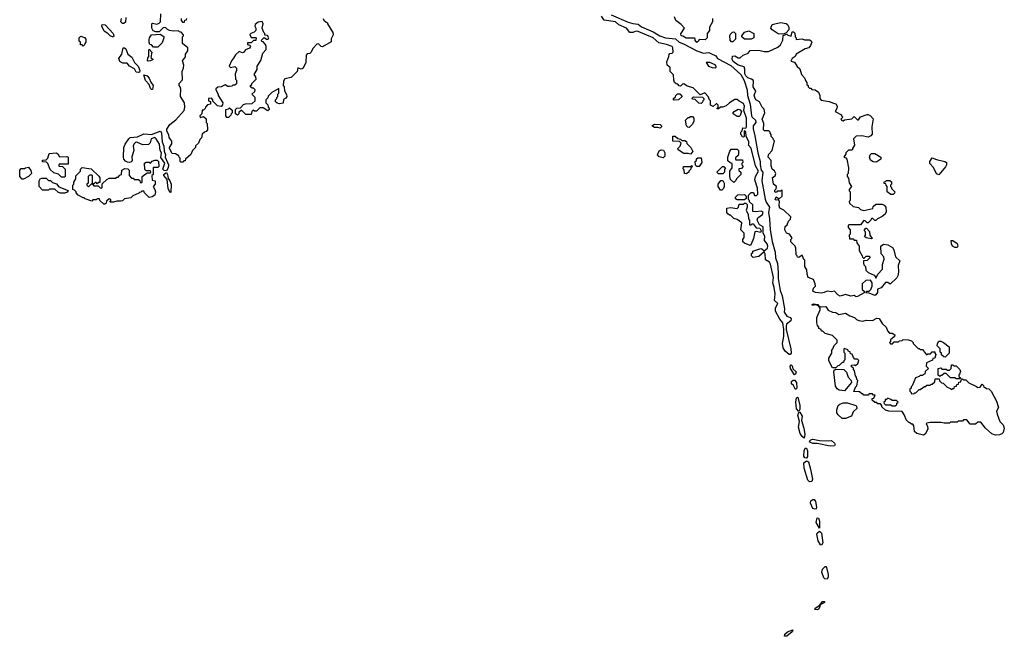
# Model space of a CAD drawing. Extents: x 2535812 to 2752880, y 540738 to 728399.
# Tile 19 of 213: x 2544430 to 2553510, y 632584 to 638273. Entities that reach past the tile are written whole.
import ezdxf

# ---------------------------------------------------------------- set-up
doc = ezdxf.new("R2010")
doc.units = 0

msp = doc.modelspace()

# ---------------------------------------------------------------- linework, layer by layer
at = {"layer": '0CON20XD'}
for points in [[(2547230, 638285), (2547235, 638270), (2547255, 638250), (2547270, 638245), (2547270, 638235), (2547317.5, 638155), (2547320, 638135), (2547303, 638097), (2547301.7, 638068.3), (2547223, 638023), (2547210, 638025), (2547185, 638050), (2547171.7, 638048.3), (2547135, 638010), (2547115, 637970), (2547105, 637960), (2547081.7, 637958.3), (2547073, 637947), (2547068.3, 637878.3), (2547043, 637827), (2547025, 637817.5), (2546995, 637830), (2546990, 637795), (2546935, 637740), (2546873.6, 637726.4), (2546862.5, 637705), (2546860, 637665), (2546870, 637655), (2546871.7, 637618.3), (2546891.7, 637581.7), (2546892.5, 637565), (2546885, 637550), (2546863, 637537), (2546858.3, 637501.7), (2546825, 637497.5), (2546803, 637503), (2546790, 637515), (2546790, 637535), (2546800, 637545), (2546800, 637555), (2546810, 637565), (2546810, 637585), (2546820, 637595), (2546818.3, 637638.3), (2546755, 637600), (2546721.7, 637568.3), (2546718.3, 637551.7), (2546700, 637535), (2546700, 637505), (2546718.3, 637488.3), (2546720, 637465), (2546730, 637455), (2546730, 637445), (2546718.3, 637431.7), (2546675, 637460), (2546645, 637460), (2546615, 637430), (2546595, 637430), (2546581.7, 637438.3), (2546570, 637425), (2546565, 637400), (2546515, 637400), (2546475, 637440), (2546451.7, 637418.3), (2546450, 637405), (2546438.3, 637391.7), (2546420, 637405), (2546420, 637445), (2546431.7, 637458.3), (2546465, 637460), (2546495, 637490), (2546513, 637497), (2546575, 637500), (2546600, 637525), (2546600, 637555), (2546570, 637585), (2546598.3, 637611.7), (2546600, 637625), (2546585, 637640), (2546575, 637640), (2546560, 637655), (2546560, 637665), (2546570, 637675), (2546570, 637685), (2546610, 637725), (2546607, 637747), (2546593, 637767), (2546620, 637815), (2546620, 637845), (2546653.6, 637896.4), (2546672.5, 637965), (2546701.7, 637998.3), (2546703.3, 638025), (2546697.5, 638045), (2546675, 638070), (2546661.7, 638071.7), (2546660, 638085), (2546685, 638110), (2546705, 638092.5), (2546720, 638095), (2546726.2, 638105), (2546716.4, 638126.4), (2546691.7, 638131.7), (2546690, 638145), (2546680, 638155), (2546667.5, 638195), (2546676.7, 638235), (2546665, 638257.5), (2546629.3, 638250.7), (2546601.7, 638228.3), (2546597.5, 638215), (2546606.4, 638196.4), (2546607, 638173), (2546592.5, 638157.5), (2546563, 638147), (2546553, 638137), (2546565, 638110), (2546605, 638110), (2546610, 638105), (2546608.3, 638081.7), (2546585, 638080), (2546565, 638060), (2546531.7, 638058.3), (2546530, 638045), (2546548.3, 638038.3), (2546560, 638025), (2546548.3, 638011.7), (2546513.6, 637996.4), (2546495, 637970), (2546485, 637967.5), (2546455, 637980), (2546420.7, 637949.3), (2546403, 637917), (2546382.5, 637895), (2546362.5, 637845), (2546375, 637832.5), (2546415, 637840), (2546430, 637825), (2546430, 637805), (2546417.5, 637775), (2546420, 637725), (2546430, 637715), (2546428.3, 637681.7), (2546415, 637670), (2546395, 637670), (2546385, 637660), (2546365, 637657.5), (2546348.3, 637658.3), (2546325, 637672.5), (2546287, 637653), (2546258.3, 637651.7), (2546240, 637635), (2546237.5, 637625), (2546260, 637585), (2546260, 637575), (2546302.5, 637505), (2546301.7, 637488.3), (2546287, 637473), (2546255, 637480), (2546211.7, 637521.7), (2546210, 637535), (2546198.3, 637548.3), (2546170, 637545), (2546170, 637525), (2546188.3, 637518.3), (2546190, 637495), (2546161.7, 637488.3), (2546143, 637467), (2546140, 637455), (2546125, 637440), (2546111.7, 637438.3), (2546110, 637405), (2546090, 637385), (2546095, 637370), (2546125, 637380), (2546148.3, 637358.3), (2546150, 637325), (2546160, 637315), (2546161.7, 637258.3), (2546148.3, 637241.7), (2546133, 637237), (2546111.7, 637218.3), (2546107, 637183), (2546091.7, 637168.3), (2546080, 637135), (2546051.7, 637108.3), (2546050, 637095), (2546022.5, 637065), (2546009.3, 637030.7), (2545960, 636985), (2545955, 636970), (2545945, 636970), (2545935, 636960), (2545915, 636960), (2545910, 636965), (2545910, 636995), (2545900, 637005), (2545898.3, 637018.3), (2545867, 637037), (2545835, 637040), (2545812.5, 637085), (2545812.5, 637095), (2545831.7, 637128.3), (2545831.7, 637151.7), (2545807.5, 637185), (2545805, 637210), (2545786.7, 637245), (2545787, 637263), (2545815, 637306.7), (2545869.3, 637350.7), (2545946.7, 637435), (2545952.5, 637465), (2545950, 637505), (2545913.3, 637565), (2545917, 637633), (2545910, 637655), (2545900, 637665), (2545900, 637685), (2545931.7, 637718.3), (2545927.5, 637795), (2545941.7, 637828.3), (2545942.5, 637855), (2545930, 637895), (2545958.3, 637931.7), (2545960, 637955), (2545980, 637985), (2545980, 638015), (2545930, 638055), (2545930, 638115), (2545940, 638125), (2545940, 638135), (2545918.3, 638158.3), (2545905, 638160), (2545895, 638170), (2545845, 638167.5), (2545813, 638173), (2545791.7, 638181.7), (2545775, 638200), (2545751.7, 638198.3), (2545715, 638160), (2545685, 638160), (2545661.7, 638171.7), (2545647.5, 638195), (2545650, 638235), (2545655, 638240), (2545695, 638232.5), (2545715, 638240), (2545730, 638255), (2545733, 638327)], [(2545410, 638295), (2545405, 638250), (2545391.7, 638238.3), (2545378.3, 638238.3), (2545362.5, 638255), (2545370, 638285)], [(2545920, 638285), (2545920, 638265), (2545931.7, 638251.7), (2545948.3, 638251.7), (2545951.7, 638268.3), (2545968.3, 638271.7), (2545970, 638285)], [(2549885, 638319), (2550040.2, 638250.2), (2550085, 638237.5), (2550132.9, 638232.9), (2550165, 638208.5), (2550270.9, 638160.9), (2550334.1, 638124.1), (2550385, 638107.1), (2550477, 638097), (2550512.5, 638065), (2550550.6, 638050.6), (2550675, 637984.6), (2550735, 637964.4), (2550785, 637970), (2550805, 637962.5), (2550848.8, 637938.8), (2550866.2, 637915), (2550989.5, 637849.5), (2551078.8, 637768.8), (2551111.2, 637711.2), (2551138.8, 637625), (2551141.5, 637575), (2551165.5, 637495), (2551180, 637385), (2551185, 637372.5), (2551216.7, 637345), (2551217.5, 637325), (2551195, 637293.3), (2551192.9, 637265), (2551210.6, 637200.6), (2551236.3, 637046.3), (2551258.6, 636965), (2551257.5, 636935), (2551269.2, 636885), (2551282, 636865), (2551274.1, 636785), (2551305, 636616.7), (2551315, 636589.2), (2551343.3, 636545), (2551335.5, 636494.5), (2551345.6, 636435), (2551350, 636335), (2551368, 636228), (2551397.5, 636127.5), (2551401.1, 636075), (2551417.8, 636025), (2551425.8, 635945), (2551424.7, 635885), (2551442, 635775), (2551460.4, 635725), (2551481.5, 635605), (2551480.6, 635575), (2551505, 635539.2), (2551535.7, 635525.7), (2551544, 635514), (2551540.8, 635495), (2551500.9, 635465), (2551497.5, 635445), (2551499.1, 635415), (2551541.8, 635235), (2551544.4, 635195.6), (2551536.4, 635183.6), (2551525, 635184.4), (2551488.6, 635215), (2551469.2, 635245), (2551465.6, 635285), (2551476.3, 635353.7), (2551476.9, 635415), (2551467.5, 635475), (2551439.6, 635509.6), (2551400.8, 635585), (2551400, 635615), (2551422, 635655), (2551391.4, 635681.4), (2551397.5, 635745), (2551388.3, 635801.7), (2551374.2, 635845), (2551380.6, 635895), (2551355, 636017.5), (2551345, 636036), (2551308.8, 636058.8), (2551303.3, 636113.3), (2551295, 636130), (2551245, 636087.5), (2551195, 636080), (2551180, 636095), (2551180, 636115), (2551190, 636125), (2551191.7, 636138.3), (2551265, 636162.5), (2551275, 636160), (2551295, 636140), (2551327.5, 636165), (2551330, 636185), (2551322.5, 636205), (2551297.5, 636235), (2551302, 636275), (2551286.7, 636305), (2551285, 636362.5), (2551251.2, 636381.2), (2551231.2, 636425), (2551236.2, 636445), (2551280, 636475), (2551285, 636496.7), (2551267.6, 636507.6), (2551215, 636501.2), (2551190, 636505), (2551190, 636565), (2551161.7, 636591.7), (2551160, 636605), (2551150, 636615), (2551150, 636655), (2551175, 636680), (2551198.3, 636678.3), (2551205, 636650), (2551225, 636652.5), (2551236.4, 636663.6), (2551235, 636720), (2551210, 636795), (2551216.7, 636825), (2551243.5, 636875), (2551214.8, 636924.8), (2551175, 637087.5), (2551150, 637115), (2551153.3, 637126.7), (2551155, 637150), (2551130, 637195), (2551125, 637240), (2551115, 637250), (2551110, 637245), (2551110, 637195), (2551105, 637190), (2551091.7, 637191.7), (2551090, 637205), (2551080, 637215), (2551080, 637235), (2551091.7, 637248.3), (2551100, 637275), (2551125, 637272.5), (2551133.8, 637286.2), (2551132, 637365), (2551109.2, 637435), (2551112.9, 637475), (2551105, 637500), (2551065, 637520), (2551045, 637537.5), (2551023.6, 637536.4), (2550975, 637507.5), (2550945, 637477.5), (2550915, 637467.5), (2550892.5, 637467.5), (2550875, 637450), (2550865, 637450), (2550860, 637455), (2550870, 637465), (2550870, 637485), (2550858.3, 637498.3), (2550851.7, 637498.3), (2550825, 637472.5), (2550800, 637485), (2550800, 637525), (2550790, 637535), (2550780, 637565), (2550748.3, 637598.3), (2550705, 637580), (2550640, 637645), (2550585, 637660), (2550555, 637680), (2550541.7, 637678.3), (2550525, 637660), (2550511.7, 637661.7), (2550498.3, 637678.3), (2550485, 637680), (2550470, 637695), (2550462.5, 637715), (2550460, 637765), (2550430, 637795), (2550430, 637835), (2550415, 637840), (2550400, 637855), (2550397.5, 637885), (2550417.5, 637935), (2550418.3, 637951.7), (2550425, 637960), (2550447, 637963), (2550457.5, 637972.5), (2550454, 638015), (2550445.8, 638025), (2550394.3, 638045.7), (2550325, 638060.8), (2550272, 638105), (2550135, 638164.6), (2550114.1, 638165.9), (2550085, 638154.2), (2550056, 638156), (2550026, 638195), (2549955.3, 638225.3), (2549924, 638255), (2549819.4, 638269.4), (2549795, 638305.3)], [(2550820, 638285), (2550820, 638255), (2550790, 638205), (2550790, 638175), (2550770, 638145), (2550770, 638105), (2550751.7, 638088.3), (2550695, 638090), (2550690, 638075), (2550675, 638062.5), (2550660, 638085), (2550658.3, 638098.3), (2550651.7, 638101.7), (2550575, 638102.5), (2550545, 638122.5), (2550530, 638125), (2550528.3, 638141.7), (2550560, 638195), (2550529.3, 638229.3), (2550480, 638265), (2550468.3, 638298.3)], [(2551475, 638140), (2551425, 638143.3), (2551368.3, 638178.3), (2551357.5, 638195), (2551370.7, 638229.3), (2551445, 638246.7), (2551497, 638237), (2551509.3, 638229.3), (2551522.5, 638205), (2551521.7, 638178.3), (2551498.3, 638151.7), (2551475, 638140)], [(2545285, 638114.2), (2545263.2, 638123.2), (2545243.8, 638145), (2545208.6, 638168.6), (2545188, 638215), (2545191.2, 638228.8), (2545217.5, 638225), (2545292.9, 638145), (2545299.2, 638125), (2545294.1, 638115.9), (2545285, 638114.2)], [(2551005, 638070), (2550995, 638070), (2550983, 638083), (2550980, 638125), (2550985, 638140), (2551003, 638157), (2551015, 638160), (2551030, 638145), (2551030, 638095), (2551005, 638070)], [(2552145, 635716.7), (2552125, 635727.5), (2552095, 635723.3), (2552045, 635737.5), (2551995, 635722.5), (2551973.6, 635733.6), (2551945, 635770), (2551915, 635762.5), (2551875, 635770), (2551850, 635755), (2551825, 635750), (2551770, 635755), (2551745, 635770), (2551750, 635795), (2551770, 635815), (2551767, 635837), (2551750, 635875), (2551702.5, 635895), (2551692.5, 635925), (2551690, 635965), (2551670, 635995), (2551670, 636055), (2551661.7, 636061.7), (2551645, 636100), (2551615, 636080), (2551601.7, 636081.7), (2551600, 636095), (2551590, 636105), (2551587.5, 636165), (2551580, 636185), (2551540, 636225), (2551540, 636245), (2551550, 636255), (2551550, 636265), (2551530, 636295), (2551502.5, 636305), (2551487.5, 636335), (2551490, 636365), (2551508.3, 636381.7), (2551520, 636415), (2551538.3, 636431.7), (2551540, 636455), (2551476.4, 636516.4), (2551440, 636535), (2551432.5, 636555), (2551438.3, 636598.3), (2551425, 636610), (2551405, 636607.5), (2551397.5, 636615), (2551405, 636640), (2551435, 636620), (2551460, 636645), (2551460, 636700), (2551445, 636690), (2551415, 636690), (2551405, 636680), (2551392.5, 636685), (2551395, 636700), (2551407, 636713), (2551410, 636735), (2551380, 636755), (2551373.3, 636816.7), (2551398.3, 636831.7), (2551402.5, 636855), (2551389.3, 636879.3), (2551370, 636895), (2551360, 636925), (2551360, 636975), (2551332.5, 637005), (2551335, 637030), (2551370, 637065), (2551390, 637155), (2551380, 637165), (2551378.3, 637178.3), (2551360, 637195), (2551360, 637215), (2551350, 637225), (2551350, 637235), (2551337, 637247), (2551298.3, 637248.3), (2551288.3, 637258.3), (2551292.5, 637315), (2551277.5, 637355), (2551302, 637415), (2551295, 637446.7), (2551277.5, 637465), (2551253.9, 637513.9), (2551220, 637535), (2551208, 637555), (2551204.2, 637575.8), (2551217.5, 637615), (2551193.3, 637655), (2551197.5, 637705), (2551192.5, 637715), (2551180, 637725), (2551145, 637736.2), (2551125.7, 637755.7), (2551117.5, 637775), (2551117.3, 637817.3), (2551109.5, 637839.5), (2551055, 637853.8), (2551008.3, 637888.3), (2551000, 637905), (2551003, 637937), (2551025, 637940), (2551055, 637920), (2551075, 637920), (2551103, 637947), (2551146.4, 637963.6), (2551165, 637990), (2551245, 637992.5), (2551295, 637980), (2551335, 637980), (2551420.7, 638019.3), (2551445, 638042.5), (2551467.5, 638085), (2551471.7, 638128.3), (2551505, 638140), (2551515, 638130), (2551545, 638120), (2551555, 638160), (2551565, 638160), (2551578.3, 638148.3), (2551580, 638115), (2551590, 638105), (2551591.7, 638091.7), (2551645, 638097.5), (2551667, 638087), (2551715, 638088.8), (2551728.8, 638078.8), (2551733.8, 638065), (2551723.8, 638035), (2551706.7, 638015), (2551675, 638003.3), (2551590, 637955), (2551580, 637935), (2551552.5, 637915), (2551541.7, 637891.7), (2551575, 637880), (2551600.7, 637840.7), (2551625, 637820), (2551638.3, 637768.3), (2551668.3, 637738.3), (2551680, 637705), (2551690, 637695), (2551690, 637675), (2551700, 637665), (2551700, 637655), (2551715, 637640), (2551725, 637640), (2551735, 637630), (2551767, 637627), (2551797.5, 637605), (2551810, 637575), (2551810, 637545), (2551821.7, 637531.7), (2551895, 637517.5), (2551935, 637502.5), (2551956.4, 637496.4), (2551967.5, 637475), (2551967, 637453), (2551950, 637425), (2552010, 637395), (2552010, 637385), (2552020, 637375), (2552002.5, 637355), (2552013, 637343), (2552025, 637340), (2552035, 637350), (2552105, 637360), (2552125, 637380), (2552155, 637350), (2552165, 637350), (2552185, 637377.5), (2552245, 637400), (2552255, 637400), (2552276.1, 637386.1), (2552299.3, 637359.3), (2552287.5, 637285), (2552291.7, 637218.3), (2552279.3, 637200.7), (2552255, 637190), (2552195, 637202.5), (2552145, 637200), (2552120, 637175), (2552127.5, 637115), (2552110, 637085), (2552110, 637075), (2552105, 637070), (2552071.7, 637068.3), (2552050, 637045), (2552050, 637035), (2552030, 637005), (2552048.3, 636998.3), (2552057, 636987), (2552072.5, 636905), (2552070, 636855), (2552060, 636845), (2552060, 636825), (2552071.7, 636811.7), (2552078.3, 636768.3), (2552100, 636735), (2552080, 636705), (2552080, 636695), (2552090, 636685), (2552090, 636605), (2552080, 636595), (2552081.7, 636581.7), (2552115, 636550), (2552165, 636540), (2552183, 636523), (2552215, 636512.5), (2552298.3, 636531.7), (2552301.7, 636548.3), (2552325, 636570), (2552385, 636572.5), (2552403, 636563), (2552417.5, 636545), (2552420.7, 636499.3), (2552410.5, 636479.5), (2552385, 636456.7), (2552340, 636435), (2552325, 636420), (2552315, 636420), (2552298.3, 636438.3), (2552285, 636440), (2552280, 636425), (2552255, 636400), (2552245, 636400), (2552228.3, 636418.3), (2552215, 636420), (2552185, 636380), (2552075, 636380), (2552070, 636375), (2552070, 636355), (2552090, 636335), (2552090, 636295), (2552080, 636285), (2552081.7, 636251.7), (2552115, 636250), (2552125, 636240), (2552148.3, 636238.3), (2552150, 636215), (2552170, 636185), (2552173, 636143), (2552200, 636095), (2552201.7, 636081.7), (2552211.7, 636071.7), (2552218.3, 636071.7), (2552235, 636090), (2552265, 636090), (2552270, 636085), (2552270, 636075), (2552245, 636050), (2552211.7, 636048.3), (2552211.7, 636028.3), (2552215, 636010), (2552230, 635995), (2552231.7, 635961.7), (2552255, 635940), (2552310, 635915), (2552320, 635905), (2552321.7, 635891.7), (2552328.3, 635891.7), (2552342.5, 635925), (2552387, 635973), (2552387.5, 636015), (2552402.5, 636065), (2552397.5, 636085), (2552373, 636113), (2552372.5, 636185), (2552397, 636203), (2552435, 636196.2), (2552480, 636170), (2552490.5, 636150.5), (2552506.4, 636086.4), (2552547, 636047), (2552530, 636005), (2552533.8, 635945), (2552529.3, 635910.7), (2552519.3, 635890.7), (2552458.3, 635831.7), (2552437, 635847), (2552415, 635847.5), (2552375, 635800), (2552341.7, 635788.3), (2552340, 635755), (2552326.4, 635733.6), (2552315, 635730), (2552265, 635750), (2552231.7, 635751.7), (2552241.7, 635768.3), (2552265, 635770), (2552280, 635785), (2552290, 635815), (2552290, 635845), (2552275, 635870), (2552231.7, 635868.3), (2552200, 635835), (2552200, 635785), (2552218.3, 635768.3), (2552218.3, 635751.7), (2552155, 635720), (2552145, 635716.7)], [(2551175, 638092.5), (2551113, 638093), (2551090, 638115), (2551090, 638125), (2551115, 638157.5), (2551155, 638170), (2551200, 638145), (2551200, 638105), (2551175, 638092.5)], [(2545015, 638030), (2545005, 638040), (2544991.7, 638041.7), (2544990, 638065), (2544980, 638075), (2544980, 638105), (2544995, 638120), (2545028.3, 638108.3), (2545040, 638095), (2545040, 638065), (2545030, 638055), (2545028.3, 638041.7), (2545015, 638030)], [(2545705, 638020), (2545665, 638020), (2545645, 638040), (2545630, 638045), (2545622.5, 638065), (2545623.6, 638086.4), (2545627.5, 638105), (2545645, 638132.5), (2545725, 638140), (2545758.3, 638118.3), (2545760, 638105), (2545745, 638060), (2545705, 638020)], [(2545525, 637786), (2545505, 637790), (2545489.5, 637819.5), (2545442.5, 637845), (2545422.5, 637872.5), (2545381.7, 637871.7), (2545355, 637887.5), (2545343.3, 637915), (2545373.3, 637956.7), (2545385, 638013.3), (2545395, 638014.2), (2545408.6, 638005), (2545426.6, 637956.6), (2545465, 637928.1), (2545487.7, 637877.7), (2545522.5, 637845), (2545538.1, 637805), (2545535, 637790), (2545525, 637786)], [(2545615, 637890), (2545610, 637895), (2545611.7, 637921.7), (2545620, 637935), (2545620, 637995), (2545625, 638000), (2545650, 637975), (2545640, 637925), (2545660, 637905), (2545635, 637892.5), (2545615, 637890)], [(2550845, 637828.8), (2550853.3, 637835), (2550853.8, 637845), (2550845, 637855.6), (2550795, 637876.9), (2550761.7, 637878.3), (2550782.5, 637845), (2550815, 637831.2), (2550845, 637828.8)], [(2545645, 637628.8), (2545637, 637637), (2545623.1, 637675), (2545591.4, 637711.4), (2545574.2, 637765.8), (2545605, 637754.4), (2545624.4, 637735), (2545638.2, 637698.2), (2545662.2, 637665), (2545655, 637630), (2545645, 637628.8)], [(2550465, 637530), (2550460, 637535), (2550460, 637545), (2550478.3, 637561.7), (2550480, 637575), (2550495, 637590), (2550518.3, 637588.3), (2550540, 637565), (2550505, 637532.5), (2550465, 637530)], [(2550715, 637500), (2550691.7, 637501.7), (2550658.3, 637538.3), (2550635, 637540), (2550631.7, 637548.3), (2550645, 637560), (2550728.3, 637558.3), (2550740, 637545), (2550740, 637535), (2550730, 637525), (2550728.3, 637511.7), (2550715, 637500)], [(2546355, 637370), (2546341.7, 637371.7), (2546330, 637385), (2546330, 637445), (2546355, 637450), (2546365, 637460), (2546388.3, 637438.3), (2546390, 637415), (2546380, 637405), (2546378.3, 637391.7), (2546355, 637370)], [(2551065, 637380), (2551045, 637380), (2551010, 637405), (2551010, 637415), (2551020, 637425), (2551055, 637447.5), (2551075, 637442.5), (2551086.7, 637425), (2551075, 637390), (2551065, 637380)], [(2550605, 637280), (2550591.7, 637281.7), (2550580, 637295), (2550570, 637345), (2550595, 637370), (2550605, 637370), (2550615, 637380), (2550635, 637380), (2550647.5, 637365), (2550647, 637333), (2550630, 637305), (2550605, 637280)], [(2545785, 636877.5), (2545763, 636883), (2545750, 636895), (2545768, 636948), (2545733, 637003), (2545737.5, 637045), (2545726.7, 637065), (2545718, 637125), (2545690, 637175), (2545675, 637186.2), (2545642.5, 637175), (2545631.7, 637138.3), (2545617, 637123), (2545565, 637117.5), (2545515, 637140), (2545505, 637142.5), (2545493.6, 637136.4), (2545482.5, 637125), (2545476.7, 637105), (2545482.5, 637065), (2545463.6, 637006.4), (2545467, 636973), (2545458.3, 636961.7), (2545443, 636957), (2545425, 636957.5), (2545405, 636967.5), (2545390, 636985), (2545386.7, 637005), (2545390, 637095), (2545402.5, 637125), (2545435, 637172.5), (2545450, 637185), (2545515, 637193.3), (2545575, 637220), (2545645, 637212.5), (2545725, 637244), (2545730.3, 637240.3), (2545738.9, 637225), (2545744.3, 637145), (2545758.6, 637105), (2545761.7, 637061.7), (2545775.9, 637025.9), (2545771.2, 637005), (2545801.2, 636935), (2545800, 636905), (2545785, 636877.5)], [(2550335, 637272.5), (2550315, 637280), (2550285, 637280), (2550260, 637295), (2550285, 637310), (2550337, 637307), (2550350, 637295), (2550350, 637285), (2550335, 637272.5)], [(2550615, 637032.5), (2550595, 637040), (2550555, 637040), (2550501.7, 637071.7), (2550500, 637085), (2550520, 637105), (2550530, 637135), (2550515, 637150), (2550451.7, 637151.7), (2550451.7, 637198.3), (2550475, 637200), (2550498.3, 637178.3), (2550525, 637170), (2550535, 637160), (2550565, 637160), (2550578.3, 637148.3), (2550581.7, 637131.7), (2550620, 637095), (2550637, 637057), (2550615, 637032.5)], [(2550365, 637000), (2550328.3, 637008.3), (2550312.5, 637025), (2550327, 637063), (2550345, 637072.5), (2550368.3, 637068.3), (2550380, 637045), (2550380, 637015), (2550365, 637000)], [(2551015, 636770), (2550985, 636800), (2550977.5, 636825), (2550980, 636875), (2551000, 636905), (2551000, 636945), (2550981.7, 636951.7), (2550961.7, 636971.7), (2550960, 637005), (2550978.3, 637061.7), (2550991.7, 637078.3), (2551045, 637080), (2551060, 637065), (2551060, 637035), (2551055, 637020), (2551031.7, 636998.3), (2551030, 636985), (2551035, 636980), (2551095, 636980), (2551100, 636955), (2551090, 636945), (2551090, 636935), (2551100, 636925), (2551100, 636915), (2551085, 636900), (2551061.7, 636898.3), (2551061.7, 636881.7), (2551080, 636865), (2551080, 636845), (2551040, 636805), (2551035, 636790), (2551015, 636770)], [(2544845, 636820), (2544815, 636820), (2544787, 636847), (2544745, 636860), (2544711.7, 636891.7), (2544690, 636945), (2544678.3, 636958.3), (2544641.7, 636961.7), (2544641.7, 636978.3), (2544675, 636980), (2544690, 636995), (2544701.7, 637038.3), (2544765, 637043.3), (2544782.5, 637035), (2544798.3, 637008.3), (2544865, 637012.5), (2544877.5, 637005), (2544878.3, 636941.7), (2544795, 636940), (2544790, 636935), (2544791.7, 636921.7), (2544825, 636920), (2544850, 636895), (2544850, 636825), (2544845, 636820)], [(2545215, 636570), (2545205, 636570), (2545170, 636605), (2545165, 636620), (2545145, 636620), (2545135, 636610), (2545105, 636610), (2545095, 636600), (2545035, 636620), (2545025, 636630), (2545015, 636630), (2544970, 636655), (2544950, 636675), (2544950, 636685), (2544935, 636700), (2544920, 636705), (2544920, 636745), (2544930, 636755), (2544930, 636775), (2544947.5, 636805), (2544948.3, 636831.7), (2544990, 636875), (2544990, 636895), (2545005, 636910), (2545088.3, 636898.3), (2545158.3, 636828.3), (2545170, 636815), (2545168.3, 636771.7), (2545155, 636770), (2545145, 636760), (2545135, 636770), (2545125, 636770), (2545115, 636760), (2545100, 636760), (2545100, 636755), (2545115, 636740), (2545155, 636740), (2545171.7, 636721.7), (2545185, 636720), (2545190, 636725), (2545191.7, 636758.3), (2545235, 636800), (2545255, 636810), (2545315, 636810), (2545325, 636820), (2545338.3, 636821.7), (2545355, 636840), (2545370, 636845), (2545372.5, 636885), (2545398.3, 636901.7), (2545427, 636897), (2545440, 636885), (2545440, 636835), (2545461.7, 636811.7), (2545475, 636810), (2545485, 636800), (2545525, 636800), (2545538.3, 636788.3), (2545541.7, 636771.7), (2545555, 636770), (2545560, 636775), (2545560, 636825), (2545605, 636860), (2545635, 636860), (2545640, 636865), (2545635, 636880), (2545595, 636880), (2545585, 636890), (2545581.7, 636948.3), (2545595, 636960), (2545625, 636960), (2545635, 636950), (2545651.7, 636968.3), (2545675, 636977.5), (2545697, 636977), (2545710, 636965), (2545711.7, 636918.3), (2545705, 636910), (2545661.7, 636908.3), (2545660, 636845), (2545650, 636835), (2545651.7, 636791.7), (2545680, 636785), (2545680, 636755), (2545660, 636735), (2545677, 636707), (2545682.5, 636685), (2545676.4, 636653.6), (2545651.7, 636638.3), (2545623, 636633), (2545580, 636675), (2545575, 636690), (2545555, 636690), (2545548.3, 636681.7), (2545535, 636680), (2545528.3, 636671.7), (2545473, 636647), (2545455, 636630), (2545395, 636620), (2545377, 636603), (2545361.7, 636598.3), (2545325, 636600), (2545295, 636590), (2545265, 636590), (2545260, 636595), (2545270, 636605), (2545270, 636615), (2545255, 636620), (2545231.7, 636598.3), (2545228.3, 636581.7), (2545215, 636570)], [(2550695, 636920), (2550675, 636920), (2550661.7, 636931.7), (2550660, 636965), (2550670, 636975), (2550671.7, 636988.3), (2550685, 637000), (2550715, 637000), (2550720, 636955), (2550695, 636920)], [(2552325, 636957.5), (2552300.7, 636960.7), (2552276.4, 636976.4), (2552267.5, 637005), (2552273.3, 637026.7), (2552285, 637040), (2552315, 637037.5), (2552370, 637005), (2552370, 636985), (2552335, 636962.5), (2552325, 636957.5)], [(2552905, 636842.5), (2552885, 636850), (2552858.3, 636908.3), (2552822.5, 636945), (2552822.5, 636965), (2552845, 637000), (2552883.6, 636983.6), (2552960, 636965), (2552976.7, 636955), (2552976.2, 636935), (2552966.7, 636915), (2552905, 636842.5)], [(2544451.7, 636801.7), (2544430, 636825), (2544430, 636885), (2544445, 636900), (2544475, 636900), (2544483, 636907), (2544511.7, 636911.7), (2544531.7, 636881.7), (2544540, 636855), (2544510, 636825), (2544465, 636802.5), (2544451.7, 636801.7)], [(2550575, 636850), (2550560, 636855), (2550557, 636887), (2550548.3, 636898.3), (2550551.7, 636918.3), (2550615, 636920), (2550628.3, 636928.3), (2550630, 636915), (2550620, 636905), (2550620, 636895), (2550600, 636875), (2550600, 636865), (2550575, 636850)], [(2550915, 636850), (2550875, 636850), (2550860, 636865), (2550911.7, 636918.3), (2550925, 636920), (2550940, 636905), (2550930, 636895), (2550930, 636865), (2550915, 636850)], [(2544845, 636672.5), (2544805, 636672.5), (2544788.3, 636678.3), (2544755, 636710), (2544705, 636710), (2544695, 636700), (2544641.7, 636701.7), (2544610, 636735), (2544610, 636785), (2544620, 636805), (2544635, 636812.5), (2544675, 636810), (2544695, 636790), (2544715, 636790), (2544731.7, 636771.7), (2544768.3, 636758.3), (2544791.7, 636731.7), (2544878.3, 636698.3), (2544868.3, 636681.7), (2544845, 636672.5)], [(2545065, 636730), (2545091.7, 636758.3), (2545100, 636760), (2545100, 636835), (2545095, 636840), (2545075, 636840), (2545060, 636825), (2545060, 636765), (2545050, 636755), (2545050, 636745), (2545065, 636730)], [(2545825, 636680), (2545815, 636682.5), (2545798, 636715), (2545788.8, 636798.8), (2545760, 636835), (2545760, 636845), (2545778.3, 636861.7), (2545785, 636862.5), (2545793.8, 636845), (2545798.3, 636808.3), (2545815, 636786.7), (2545826.9, 636755), (2545825, 636680)], [(2550905, 636700), (2550891.7, 636701.7), (2550870, 636735), (2550872.5, 636755), (2550895, 636790), (2550915, 636790), (2550927.5, 636765), (2550927, 636733), (2550920, 636715), (2550905, 636700)], [(2552485, 636660), (2552465, 636660), (2552430, 636685), (2552430, 636735), (2552420, 636745), (2552418.3, 636758.3), (2552401.7, 636761.7), (2552401.7, 636778.3), (2552415, 636780), (2552425, 636790), (2552455, 636790), (2552468.3, 636778.3), (2552470, 636755), (2552460, 636745), (2552460, 636735), (2552470, 636725), (2552470, 636715), (2552500, 636685), (2552498.3, 636671.7), (2552485, 636660)], [(2551115, 636610), (2551045, 636610), (2551031.7, 636621.7), (2551030, 636635), (2551053, 636657), (2551115, 636660), (2551130, 636645), (2551130, 636625), (2551115, 636610)], [(2551165, 636190), (2551115, 636210), (2551100, 636225), (2551100, 636245), (2551110, 636265), (2551110, 636305), (2551080, 636335), (2551088.3, 636398.3), (2551045, 636430), (2551015, 636440), (2550985, 636470), (2550975, 636470), (2550961.7, 636481.7), (2550950, 636495), (2550950, 636535), (2550985, 636540), (2551045, 636530), (2551060, 636545), (2551065, 636570), (2551105, 636570), (2551115, 636580), (2551125, 636580), (2551138.3, 636568.3), (2551140, 636545), (2551130, 636515), (2551147, 636477), (2551150, 636435), (2551160, 636425), (2551161.7, 636381.7), (2551175, 636380), (2551185, 636390), (2551195, 636390), (2551221.7, 636351.7), (2551255, 636350), (2551267.5, 636325), (2551261.7, 636308.3), (2551225, 636320), (2551210, 636315), (2551196.4, 636253.6), (2551177, 636203), (2551165, 636190)], [(2552285, 636250), (2552235, 636260), (2552221.7, 636271.7), (2552230, 636285), (2552230, 636315), (2552220, 636325), (2552220, 636335), (2552231.7, 636348.3), (2552238.3, 636348.3), (2552268.3, 636318.3), (2552270, 636285), (2552290, 636255), (2552285, 636250)], [(2553055, 636170), (2553032.5, 636185), (2553022.5, 636205), (2553020, 636235), (2553036.7, 636236.7), (2553075, 636207.5), (2553082.5, 636185), (2553075, 636172.5), (2553055, 636170)], [(2553429.3, 634439.3), (2553395, 634453.3), (2553337.5, 634505), (2553295, 634560), (2553265, 634560), (2553245, 634540), (2553195, 634540), (2553165, 634580), (2553135, 634580), (2553125, 634570), (2553085, 634570), (2553075, 634560), (2553015, 634560), (2553005, 634550), (2552955, 634550), (2552925, 634556.7), (2552825, 634556.7), (2552795, 634550), (2552790, 634545), (2552801.7, 634521.7), (2552803.3, 634495), (2552779.5, 634450.5), (2552765, 634440), (2552703.9, 634453.9), (2552682.5, 634475), (2552677, 634527), (2552665, 634540), (2552655, 634540), (2552640, 634555), (2552625, 634560), (2552605, 634580), (2552590, 634625), (2552568.3, 634658.3), (2552445, 634660), (2552415, 634670), (2552381.7, 634701.7), (2552380, 634715), (2552368.3, 634728.3), (2552345, 634730), (2552335, 634740), (2552315, 634740), (2552291.7, 634761.7), (2552291.7, 634778.3), (2552308.3, 634781.7), (2552318.3, 634808.3), (2552305, 634810), (2552295, 634820), (2552265, 634820), (2552255, 634810), (2552215, 634810), (2552205, 634820), (2552195, 634820), (2552175, 634840), (2552121.7, 634841.7), (2552141.7, 634888.3), (2552150, 634895), (2552160, 634945), (2552150, 634955), (2552147.5, 634975), (2552138.3, 634988.3), (2552130, 635035), (2552120, 635045), (2552118.3, 635058.3), (2552101.7, 635071.7), (2552100, 635085), (2552125, 635090), (2552138.3, 635081.7), (2552158.3, 635101.7), (2552168.3, 635128.3), (2552155, 635140), (2552131.7, 635141.7), (2552120, 635155), (2552108.3, 635188.3), (2552091.7, 635191.7), (2552088.3, 635208.3), (2552071.7, 635211.7), (2552068.3, 635228.3), (2552035, 635240), (2552030, 635235), (2552030, 635205), (2552040, 635195), (2552040, 635135), (2552030, 635125), (2552028.3, 635111.7), (2552015, 635110), (2551988.3, 635081.7), (2551975, 635080), (2551955, 635060), (2551925, 635060), (2551892.5, 635125), (2551890.7, 635149.3), (2551920, 635195), (2551920, 635225), (2551930, 635235), (2551941.7, 635268.3), (2551970, 635295), (2551970, 635315), (2551925, 635360), (2551858.3, 635378.3), (2551835, 635400), (2551825, 635400), (2551820, 635415), (2551800, 635425), (2551800, 635435), (2551788.3, 635451.7), (2551780, 635475), (2551780, 635525), (2551811.2, 635595), (2551813, 635613), (2551800, 635630), (2551775, 635642.5), (2551740, 635635), (2551737.5, 635645), (2551749.3, 635650.7), (2551790, 635645), (2551800, 635630), (2551822.5, 635622.5), (2551865, 635626), (2551885, 635593.3), (2551925, 635573.3), (2551955, 635572.5), (2551983, 635553), (2552045, 635566.7), (2552085, 635540), (2552130, 635525), (2552147, 635507), (2552167, 635497), (2552205, 635492.5), (2552235, 635500), (2552295, 635497.5), (2552335, 635520), (2552355, 635517.5), (2552385, 635470), (2552420, 635435), (2552431.7, 635401.7), (2552451.7, 635381.7), (2552475, 635380), (2552500, 635365), (2552498.3, 635351.7), (2552461.7, 635318.3), (2552460, 635305), (2552450, 635295), (2552461.7, 635281.7), (2552478.3, 635281.7), (2552495, 635300), (2552535, 635300), (2552545, 635310), (2552567, 635313), (2552578.3, 635321.7), (2552625, 635320), (2552655, 635310), (2552670, 635295), (2552670, 635285), (2552715, 635240), (2552725, 635240), (2552735, 635230), (2552755, 635230), (2552791.7, 635181.7), (2552805, 635190), (2552828.3, 635191.7), (2552845, 635210), (2552868.3, 635208.3), (2552870, 635195), (2552880, 635185), (2552868.3, 635151.7), (2552851.7, 635148.3), (2552848.3, 635131.7), (2552791.7, 635108.3), (2552790, 635075), (2552810, 635055), (2552781.7, 635028.3), (2552778.3, 635001.7), (2552765, 635000), (2552755, 634990), (2552735, 634990), (2552725, 634980), (2552691.7, 634968.3), (2552660, 634895), (2552650, 634885), (2552650, 634875), (2552640, 634865), (2552640, 634845), (2552650, 634835), (2552650, 634825), (2552675, 634820), (2552685, 634830), (2552695, 634830), (2552725, 634860), (2552735, 634860), (2552775, 634890), (2552785, 634890), (2552795, 634900), (2552825, 634900), (2552835, 634910), (2552845, 634910), (2552868.3, 634931.7), (2552871.7, 634958.3), (2552908.3, 634958.3), (2552911.7, 634941.7), (2552931.7, 634921.7), (2552945, 634920), (2552981.7, 634881.7), (2553015, 634870), (2553025, 634860), (2553035, 634870), (2553048.3, 634871.7), (2553051.7, 634888.3), (2553068.3, 634891.7), (2553071.7, 634908.3), (2553088.3, 634911.7), (2553091.7, 634928.3), (2553108.3, 634931.7), (2553111.7, 634948.3), (2553125, 634960), (2553135, 634950), (2553155, 634950), (2553181.7, 634921.7), (2553255, 634890), (2553265, 634880), (2553288.3, 634881.7), (2553305, 634910), (2553318.3, 634898.3), (2553321.7, 634881.7), (2553335, 634880), (2553345, 634870), (2553368.3, 634868.3), (2553390, 634845), (2553437.5, 634755), (2553457.5, 634695), (2553438.3, 634661.7), (2553443.6, 634633.6), (2553470, 634565), (2553500, 634535), (2553510, 634505), (2553500, 634465), (2553488.3, 634451.7), (2553465, 634443.3), (2553429.3, 634439.3)], [(2552965, 635160), (2552951.7, 635161.7), (2552931.7, 635181.7), (2552930, 635195), (2552920, 635205), (2552920, 635235), (2552890, 635265), (2552893, 635287), (2552905, 635307.5), (2552925, 635307.5), (2552950, 635295), (2553000, 635255), (2553000, 635195), (2552965, 635160)], [(2551575, 634998), (2551537.1, 635055), (2551534.4, 635075), (2551545, 635090), (2551555, 635078.8), (2551561.1, 635051.1), (2551589.1, 635025), (2551585, 635001.2), (2551575, 634998)], [(2553105, 634960), (2553065, 634960), (2553055, 634970), (2553015, 634970), (2552975, 635010), (2552955, 635010), (2552935, 634990), (2552925, 634990), (2552915, 634980), (2552900, 634995), (2552900, 635055), (2552925, 635060), (2552935, 635050), (2552975, 635050), (2552985, 635040), (2553005, 635040), (2553020, 635055), (2553021.7, 635088.3), (2553035, 635090), (2553045, 635080), (2553065, 635080), (2553100, 635045), (2553107, 635027), (2553098.3, 635001.7), (2553090, 634995), (2553091.7, 634981.7), (2553110, 634965), (2553105, 634960)], [(2552035, 634850), (2551986.4, 634856.4), (2551968.3, 634868.3), (2551952.3, 634892.3), (2551937.5, 635025), (2551941.7, 635038.3), (2551955, 635050), (2552030, 635045), (2552055, 635020), (2552070, 634975), (2552097.5, 634945), (2552100, 634925), (2552035, 634850)], [(2551585, 634860.8), (2551566.9, 634896.9), (2551547.5, 634915), (2551547.5, 634935), (2551561.9, 634948.1), (2551576.4, 634946.4), (2551592.2, 634925), (2551596.1, 634875), (2551585, 634860.8)], [(2551615, 634658.8), (2551593.4, 634683.4), (2551587.3, 634745), (2551595, 634783.3), (2551605, 634790), (2551623.2, 634715), (2551624.5, 634675.5), (2551615, 634658.8)], [(2552045, 634592.5), (2552015, 634592.5), (2551976.4, 634626.4), (2551967, 634647), (2551966.7, 634675), (2551977, 634713), (2551993.9, 634726.1), (2552025, 634737.5), (2552065, 634737.5), (2552140, 634715), (2552147, 634707), (2552150, 634685), (2552117.5, 634655), (2552100, 634615), (2552045, 634592.5)], [(2552505, 634710), (2552518.3, 634721.7), (2552520, 634735), (2552530, 634745), (2552515, 634760), (2552475, 634760), (2552465, 634770), (2552435, 634780), (2552425, 634770), (2552411.7, 634768.3), (2552410, 634755), (2552400, 634745), (2552401.7, 634731.7), (2552415, 634720), (2552465, 634720), (2552475, 634710), (2552505, 634710)], [(2551665, 634413.3), (2551645, 634428.6), (2551626.5, 634455), (2551611.8, 634515), (2551620, 634565), (2551604.5, 634625), (2551615, 634647.5), (2551625, 634651.2), (2551645.3, 634615), (2551640.5, 634575), (2551660.9, 634505), (2551669.1, 634445), (2551665, 634413.3)], [(2551905, 634336.9), (2551785, 634364.2), (2551745, 634363.5), (2551716.7, 634375), (2551713.8, 634385), (2551725, 634398), (2551745, 634404.2), (2551805, 634391.4), (2551885, 634387.5), (2551915, 634392), (2551944.2, 634365), (2551949.2, 634355), (2551945, 634342.5), (2551905, 634336.9)], [(2551685, 634226.2), (2551670.9, 634230.9), (2551662, 634245), (2551663.1, 634295), (2551675, 634320), (2551685, 634318.8), (2551696.5, 634295), (2551695.4, 634244.6), (2551685, 634226.2)], [(2551715, 634010), (2551697.5, 634025), (2551664, 634135), (2551660.8, 634185), (2551685, 634204), (2551703.3, 634193.3), (2551724.2, 634125.8), (2551740, 634035), (2551735, 634012), (2551715, 634010)], [(2551765, 633756), (2551744.5, 633764.5), (2551722.7, 633812.7), (2551726.2, 633835), (2551744.5, 633845.5), (2551755.6, 633845.6), (2551768.3, 633828.3), (2551777.8, 633775), (2551775, 633760), (2551765, 633756)], [(2551805, 633582.5), (2551774.3, 633635), (2551785, 633677.5), (2551795, 633673.3), (2551806.4, 633646.4), (2551805, 633582.5)], [(2551825, 633424.2), (2551815, 633428.8), (2551794.4, 633464.4), (2551780.8, 633525), (2551784.4, 633535.6), (2551805, 633553.8), (2551824.4, 633534.4), (2551835.5, 633445), (2551825, 633424.2)], [(2551875, 633110), (2551855, 633113.8), (2551846.2, 633125), (2551828, 633175), (2551834, 633205), (2551857, 633227), (2551865, 633227.5), (2551868.9, 633218.9), (2551885.5, 633155), (2551886.4, 633133.6), (2551875, 633110)], [(2551785, 632828.8), (2551765, 632831.2), (2551761.2, 632835), (2551766.2, 632845), (2551810, 632870), (2551833.8, 632905), (2551852.5, 632905), (2551852.5, 632895), (2551810, 632870), (2551810, 632855), (2551795, 632833.8), (2551785, 632828.8)], [(2551505, 632584), (2551482.5, 632585), (2551486.2, 632605), (2551511.2, 632625), (2551560, 632645), (2551552.5, 632625), (2551505, 632584)]]:
    msp.add_lwpolyline(points, dxfattribs=at)

doc.saveas('drawing.dxf')
